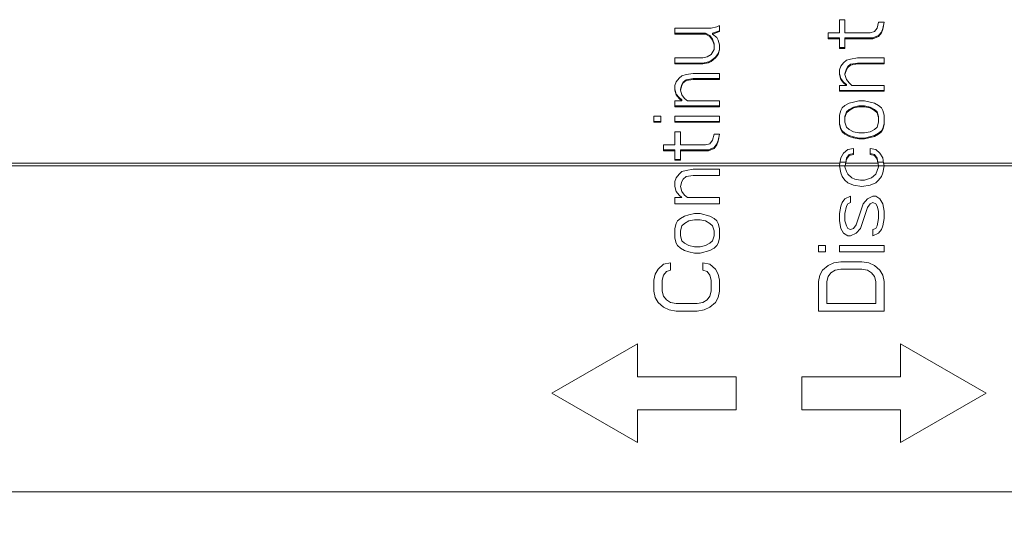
# Model space of a CAD drawing. Header units: inches. Extents: x 0 to 841, y 0 to 594.
# Tile 54 of 129: x 387 to 417, y 237 to 252. Entities that reach past the tile are written whole.
import ezdxf

# ---------------------------------------------------------------- set-up
doc = ezdxf.new("R2010")
doc.units = ezdxf.units.IN
doc.header["$LTSCALE"] = 46.255
doc.header["$MEASUREMENT"] = 0
doc.layers.get('0').update_dxf_attribs({"lineweight": 0})
doc.styles.get("Standard").update_dxf_attribs({"font": 'trium.ttf.shx'})
doc.dimstyles.new('DIMSTYLE_1', dxfattribs={"dimtxt": 2.2, "dimasz": 1, "dimexe": 0.18, "dimexo": 0.0625, "dimgap": 0.09, "dimtad": 1, "dimzin": 0, "dimdsep": 46, "dimtxsty": 'Standard', "dimblk": '_ARROW_FILLED', "dimcen": 0.09, "dimadec": 0, "dimazin": 0, "dimtp": 0.01, "dimtfac": 1, "dimtdec": 4, "dimtix": 1, "dimtmove": 0, "dimatfit": 3, "dimfxl": 1, "dimtolj": 1, "dimtzin": 0, "dimarcsym": 0})

# ---------------------------------------------------------------- blocks, each defined once
blk = doc.blocks.new('_ARROW_FILLED')
at = {"linetype": 'ByBlock'}
blk.add_hatch(color=0, dxfattribs=at).paths.add_polyline_path([(0, 0), (-1, 0.25), (-1, -0.25)], flags=0)
at = {"color": 0, "linetype": 'ByBlock'}
blk.add_lwpolyline([(0, 0), (-1, 0.25), (-1, -0.25), (-1, -0.25)], close=True, dxfattribs=at)

msp = doc.modelspace()

# ---------------------------------------------------------------- linework, layer by layer
at = {"color": 7, "linetype": 'Continuous'}
for p, q in [((407.9454, 251.9763), (407.8603, 251.9399)), ((407.9454, 251.7946), (407.9454, 251.9762)), ((411.7539, 252.158), (411.5837, 252.158)), ((411.5837, 252.158), (411.5837, 251.7583)), ((411.7539, 251.7583), (411.7539, 252.158)), ((412.7752, 252.0853), (412.7326, 251.9036)), ((412.9454, 252.0853), (412.7752, 252.0853)), ((412.9029, 251.8925), (412.9407, 252.0861)), ((412.9029, 251.8673), (412.9454, 252.0853)), ((407.6901, 251.9036), (406.5837, 251.9036)), ((406.5837, 251.9036), (406.5837, 251.7221)), ((406.5837, 251.7472), (407.5199, 251.7472)), ((406.5837, 251.722), (407.5199, 251.722)), ((407.5199, 251.7472), (407.6475, 251.6746)), ((407.5199, 251.722), (407.5199, 251.7472)), ((407.5199, 251.722), (407.6475, 251.6493)), ((407.6475, 251.6746), (407.7326, 251.5657)), ((407.6475, 251.6493), (407.6475, 251.6746)), ((407.8603, 251.9399), (407.6901, 251.9036)), ((407.7326, 251.7472), (407.9454, 251.8198)), ((407.7326, 251.722), (407.9454, 251.7946)), ((407.7326, 251.722), (407.7326, 251.7472)), ((407.8603, 251.613), (407.7326, 251.722)), ((411.5837, 251.7583), (411.2433, 251.7583)), ((411.2433, 251.7583), (411.2433, 251.5768)), ((412.5199, 251.7583), (411.7539, 251.7583)), ((412.6475, 251.7946), (412.5199, 251.7583)), ((412.605, 251.602), (412.7752, 251.6746)), ((412.7326, 251.9036), (412.6475, 251.7946)), ((412.7752, 251.6746), (412.8603, 251.7835)), ((412.7752, 251.6493), (412.8603, 251.7583)), ((412.7752, 251.6493), (412.7752, 251.6746)), ((412.8603, 251.7835), (412.9029, 251.8925)), ((412.8603, 251.7583), (412.9029, 251.8673)), ((412.8603, 251.7583), (412.8603, 251.7835)), ((412.9029, 251.8673), (412.9029, 251.8925)), ((407.6475, 251.6493), (407.7326, 251.5404)), ((407.7326, 251.5657), (407.7752, 251.4206)), ((407.7326, 251.5404), (407.7326, 251.5657)), ((407.7326, 251.5404), (407.7752, 251.3951)), ((407.7752, 251.25), (407.7752, 251.4206)), ((407.9029, 251.5404), (407.8603, 251.613)), ((407.9454, 251.3951), (407.9029, 251.5404)), ((407.9454, 251.2499), (407.9454, 251.395)), ((411.2433, 251.602), (411.5837, 251.602)), ((411.2433, 251.5767), (411.5837, 251.5767)), ((411.5837, 251.2864), (411.5837, 251.602)), ((411.7539, 251.602), (412.605, 251.602)), ((411.7539, 251.2862), (411.7539, 251.602)), ((411.7539, 251.5767), (412.605, 251.5767)), ((412.605, 251.5767), (412.7752, 251.6493)), ((412.605, 251.5767), (412.605, 251.602)), ((407.6901, 251.1047), (407.5624, 251.0322)), ((407.7752, 251.2499), (407.6901, 251.1047)), ((407.8177, 251.0216), (407.9029, 251.1304)), ((407.8177, 250.9959), (407.9029, 251.1047)), ((407.9029, 251.1047), (407.9454, 251.2499)), ((407.9029, 251.1304), (407.9359, 251.2432)), ((407.9029, 251.1047), (407.9029, 251.1304)), ((407.9359, 251.2432), (407.9454, 251.2755)), ((411.5837, 251.3117), (411.7539, 251.3117)), ((411.5837, 251.2862), (411.7539, 251.2862)), ((407.4348, 250.9959), (406.5837, 250.9959)), ((406.5837, 250.9959), (406.5837, 250.8146)), ((406.5837, 250.8403), (407.4348, 250.8403)), ((406.5837, 250.8145), (407.4348, 250.8145)), ((407.5624, 251.0322), (407.4348, 250.9959)), ((407.4348, 250.8403), (407.605, 250.8765)), ((407.4348, 250.8145), (407.605, 250.8508)), ((407.4348, 250.8145), (407.4348, 250.8403)), ((407.605, 250.8765), (407.6901, 250.9128)), ((407.605, 250.8508), (407.6901, 250.887)), ((407.605, 250.8508), (407.605, 250.8765)), ((407.6901, 250.9128), (407.8177, 251.0216)), ((407.6901, 250.887), (407.8177, 250.9959)), ((407.6901, 250.887), (407.6901, 250.9128)), ((407.8177, 250.9959), (407.8177, 251.0216)), ((411.7114, 250.8508), (411.6263, 250.742)), ((411.7965, 250.9233), (411.7114, 250.8508)), ((411.9241, 250.9596), (411.7965, 250.9233)), ((411.839, 250.7315), (411.9241, 250.804)), ((411.839, 250.7057), (411.9241, 250.7782)), ((412.1369, 250.9959), (411.9241, 250.9596)), ((411.9241, 250.804), (412.1369, 250.8403)), ((411.9241, 250.7782), (412.1369, 250.8145)), ((411.9241, 250.7782), (411.9241, 250.804)), ((412.9454, 250.9959), (412.1369, 250.9959)), ((412.1369, 250.8403), (412.9454, 250.8403)), ((412.1369, 250.8145), (412.1369, 250.8403)), ((412.1369, 250.8145), (412.9454, 250.8145)), ((412.9454, 250.8145), (412.9454, 250.9958)), ((406.9241, 250.4881), (406.7965, 250.4519)), ((407.1369, 250.5244), (406.9241, 250.4881)), ((407.9454, 250.5244), (407.1369, 250.5244)), ((407.9454, 250.3431), (407.9454, 250.5243)), ((411.6263, 250.742), (411.5837, 250.6331)), ((411.5837, 250.6331), (411.5837, 250.4882)), ((411.5837, 250.5141), (411.5932, 250.4819)), ((411.5837, 250.4881), (411.6263, 250.3431)), ((411.5932, 250.4819), (411.6263, 250.3691)), ((411.7539, 250.5141), (411.7965, 250.659)), ((411.7539, 250.4881), (411.7965, 250.6331)), ((411.7539, 250.4881), (411.7539, 250.5141)), ((411.7965, 250.3431), (411.7539, 250.4881)), ((411.7965, 250.659), (411.839, 250.7315)), ((411.7965, 250.6331), (411.839, 250.7057)), ((411.7965, 250.6331), (411.7965, 250.659)), ((411.839, 250.7057), (411.839, 250.7315)), ((406.6263, 250.2706), (406.5837, 250.1619)), ((406.7114, 250.3794), (406.6263, 250.2706)), ((406.7965, 250.4519), (406.7114, 250.3794)), ((406.7539, 250.0432), (406.7965, 250.188)), ((406.7965, 250.188), (406.839, 250.2605)), ((406.7965, 250.1619), (406.839, 250.2344)), ((406.7965, 250.1619), (406.7965, 250.188)), ((406.839, 250.2605), (406.9241, 250.3329)), ((406.839, 250.2344), (406.9241, 250.3069)), ((406.839, 250.2344), (406.839, 250.2605)), ((406.9241, 250.3329), (407.1369, 250.3691)), ((406.9241, 250.3069), (407.1369, 250.3431)), ((406.9241, 250.3069), (406.9241, 250.3329)), ((407.1369, 250.3691), (407.9454, 250.3691)), ((407.1369, 250.3431), (407.1369, 250.3691)), ((407.1369, 250.3431), (407.9454, 250.3431)), ((411.6263, 250.3691), (411.7114, 250.2605)), ((411.6263, 250.3431), (411.6263, 250.3691)), ((411.6263, 250.3431), (411.7114, 250.2344)), ((411.7114, 250.2605), (411.7965, 250.188)), ((411.7114, 250.2344), (411.7114, 250.2605)), ((411.7114, 250.2344), (411.7965, 250.1619)), ((411.8816, 250.2344), (411.7965, 250.3431)), ((411.7965, 250.1619), (411.7965, 250.188)), ((411.9667, 250.1619), (411.8816, 250.2344)), ((406.5837, 250.1619), (406.5837, 250.017)), ((406.5837, 250.0432), (406.5932, 250.011)), ((406.5837, 250.017), (406.6263, 249.8721)), ((406.5932, 250.011), (406.6263, 249.8983)), ((406.6263, 249.8983), (406.7114, 249.7898)), ((406.6263, 249.8721), (406.6263, 249.8983)), ((406.7539, 250.017), (406.7965, 250.1619)), ((406.7539, 250.017), (406.7539, 250.0432)), ((406.7965, 249.8721), (406.7539, 250.017)), ((411.7965, 250.1619), (411.5837, 250.1619)), ((411.5837, 250.1619), (411.5837, 249.9808)), ((411.5837, 250.007), (412.9454, 250.007)), ((411.5837, 249.9807), (412.9454, 249.9807)), ((412.9454, 250.1619), (411.9667, 250.1619)), ((412.9454, 249.9807), (412.9454, 250.1618)), ((406.7965, 249.691), (406.5837, 249.691)), ((406.5837, 249.691), (406.5837, 249.51)), ((406.6263, 249.8721), (406.7114, 249.7634)), ((406.7114, 249.7898), (406.7965, 249.7174)), ((406.7114, 249.7634), (406.7114, 249.7898)), ((406.7114, 249.7634), (406.7965, 249.691)), ((406.8816, 249.7634), (406.7965, 249.8721)), ((406.7965, 249.691), (406.7965, 249.7174)), ((406.9667, 249.691), (406.8816, 249.7634)), ((407.9454, 249.691), (406.9667, 249.691)), ((407.9454, 249.5099), (407.9454, 249.6909)), ((411.8816, 249.6186), (411.7539, 249.5461)), ((412.0092, 249.6548), (411.8816, 249.6186)), ((412.1794, 249.691), (412.0092, 249.6548)), ((412.3497, 249.691), (412.1794, 249.691)), ((412.6475, 249.6186), (412.3497, 249.691)), ((412.7752, 249.5461), (412.6475, 249.6186)), ((406.5837, 249.5364), (407.9454, 249.5364)), ((406.5837, 249.5099), (407.9454, 249.5099)), ((411.6263, 249.4014), (411.5837, 249.2566)), ((411.6688, 249.4737), (411.6263, 249.4014)), ((411.7539, 249.5461), (411.6688, 249.4737)), ((411.7539, 249.2109), (411.7965, 249.3556)), ((411.7539, 249.1842), (411.7965, 249.329)), ((411.7965, 249.3556), (411.8816, 249.4279)), ((411.7965, 249.329), (411.8816, 249.4014)), ((411.7965, 249.329), (411.7965, 249.3556)), ((411.8816, 249.4279), (412.0092, 249.5003)), ((411.8816, 249.4014), (412.0092, 249.4737)), ((411.8816, 249.4014), (411.8816, 249.4279)), ((412.0092, 249.5003), (412.1794, 249.5364)), ((412.0092, 249.4737), (412.1794, 249.5099)), ((412.0092, 249.4737), (412.0092, 249.5003)), ((412.1794, 249.5364), (412.3497, 249.5364)), ((412.1794, 249.5099), (412.1794, 249.5364)), ((412.1794, 249.5099), (412.3497, 249.5099)), ((412.3497, 249.5364), (412.5199, 249.5003)), ((412.3497, 249.5099), (412.3497, 249.5364)), ((412.3497, 249.5099), (412.5199, 249.4737)), ((412.5199, 249.5003), (412.6475, 249.4279)), ((412.5199, 249.4737), (412.5199, 249.5003)), ((412.5199, 249.4737), (412.6475, 249.4014)), ((412.6475, 249.4279), (412.7326, 249.3556)), ((412.6475, 249.4014), (412.6475, 249.4279)), ((412.6475, 249.4014), (412.7326, 249.329)), ((412.7326, 249.3556), (412.7752, 249.2109)), ((412.7326, 249.329), (412.7326, 249.3556)), ((412.7326, 249.329), (412.7752, 249.1842)), ((412.8603, 249.4737), (412.7752, 249.5461)), ((412.9029, 249.4014), (412.8603, 249.4737)), ((412.9454, 249.2566), (412.9029, 249.4014)), ((406.1582, 249.2204), (405.9454, 249.2204)), ((405.9454, 249.2204), (405.9454, 249.0396)), ((405.9454, 249.0663), (406.1582, 249.0663)), ((405.9454, 249.0395), (406.1582, 249.0395)), ((406.1582, 249.0395), (406.1582, 249.2203)), ((407.9454, 249.2204), (406.5837, 249.2204)), ((406.5837, 249.2204), (406.5837, 249.0396)), ((406.5837, 249.0663), (407.9454, 249.0663)), ((406.5837, 249.0395), (407.9454, 249.0395)), ((407.9454, 249.0395), (407.9454, 249.2203)), ((411.5837, 249.2566), (411.5837, 248.9673)), ((411.5837, 248.9939), (411.5932, 248.9618)), ((411.7539, 249.0395), (411.7539, 249.2109)), ((411.7965, 248.8948), (411.7539, 249.0395)), ((412.7752, 249.0395), (412.7326, 248.8948)), ((412.7752, 249.0396), (412.7752, 249.2109)), ((412.9359, 248.9618), (412.9454, 248.9939)), ((412.9454, 248.9672), (412.9454, 249.2564)), ((406.7539, 248.7502), (406.5837, 248.7502)), ((406.5837, 248.7502), (406.5837, 248.3526)), ((406.7539, 248.3526), (406.7539, 248.7502)), ((407.7752, 248.6779), (407.7326, 248.4971)), ((407.9454, 248.6779), (407.7752, 248.6779)), ((407.9029, 248.461), (407.9454, 248.6779)), ((407.9029, 248.488), (407.9401, 248.6779)), ((411.5837, 248.9672), (411.6263, 248.8225)), ((411.5932, 248.9618), (411.6263, 248.8494)), ((411.6263, 248.8494), (411.6688, 248.7771)), ((411.6263, 248.8225), (411.6263, 248.8494)), ((411.6263, 248.8225), (411.6688, 248.7502)), ((411.6688, 248.7771), (411.7539, 248.7048)), ((411.6688, 248.7502), (411.6688, 248.7771)), ((411.6688, 248.7502), (411.7539, 248.6779)), ((411.7539, 248.7048), (411.8816, 248.6326)), ((411.7539, 248.6779), (411.7539, 248.7048)), ((411.7539, 248.6779), (411.8816, 248.6056)), ((411.8816, 248.8225), (411.7965, 248.8948)), ((412.0092, 248.7502), (411.8816, 248.8225)), ((412.1794, 248.714), (412.0092, 248.7502)), ((412.3497, 248.714), (412.1794, 248.714)), ((412.5199, 248.7502), (412.3497, 248.714)), ((412.6475, 248.8225), (412.5199, 248.7502)), ((412.7326, 248.8948), (412.6475, 248.8225)), ((412.6475, 248.6326), (412.7752, 248.7048)), ((412.6475, 248.6056), (412.7752, 248.6779)), ((412.7752, 248.7048), (412.8603, 248.7771)), ((412.7752, 248.6779), (412.8603, 248.7502)), ((412.7752, 248.6779), (412.7752, 248.7048)), ((412.8603, 248.7771), (412.9029, 248.8494)), ((412.8603, 248.7502), (412.9029, 248.8225)), ((412.8603, 248.7502), (412.8603, 248.7771)), ((412.9029, 248.8225), (412.9454, 248.9672)), ((412.9029, 248.8494), (412.9359, 248.9618)), ((412.9029, 248.8225), (412.9029, 248.8494)), ((407.6475, 248.3887), (407.5199, 248.3526)), ((407.7326, 248.4971), (407.6475, 248.3887)), ((407.7752, 248.2714), (407.8603, 248.3797)), ((407.8603, 248.3797), (407.9029, 248.488)), ((407.8603, 248.3526), (407.9029, 248.461)), ((407.8603, 248.3526), (407.8603, 248.3797)), ((407.9029, 248.461), (407.9029, 248.488)), ((411.8816, 248.6326), (412.0092, 248.5964)), ((411.8816, 248.6056), (411.8816, 248.6326)), ((411.8816, 248.6056), (412.0092, 248.5694)), ((412.0092, 248.5964), (412.1794, 248.5603)), ((412.0092, 248.5694), (412.0092, 248.5964)), ((412.0092, 248.5694), (412.1794, 248.5333)), ((412.1794, 248.5603), (412.3497, 248.5603)), ((412.1794, 248.5333), (412.1794, 248.5603)), ((412.1794, 248.5333), (412.3497, 248.5333)), ((412.3497, 248.5603), (412.6475, 248.6326)), ((412.3497, 248.5333), (412.6475, 248.6056)), ((412.3497, 248.5333), (412.3497, 248.5603)), ((412.6475, 248.6056), (412.6475, 248.6326)), ((406.5837, 248.3526), (406.2433, 248.3526)), ((406.2433, 248.3526), (406.2433, 248.172)), ((406.2433, 248.1991), (406.5837, 248.1991)), ((406.2433, 248.1719), (406.5837, 248.1719)), ((406.5837, 247.8832), (406.5837, 248.1991)), ((407.5199, 248.3526), (406.7539, 248.3526)), ((406.7539, 248.1991), (407.605, 248.1991)), ((406.7539, 247.883), (406.7539, 248.1991)), ((406.7539, 248.1719), (407.605, 248.1719)), ((407.605, 248.1991), (407.7752, 248.2714)), ((407.605, 248.1719), (407.7752, 248.2442)), ((407.605, 248.1719), (407.605, 248.1991)), ((407.7752, 248.2442), (407.8603, 248.3526)), ((407.7752, 248.2442), (407.7752, 248.2714)), ((411.7114, 248.0997), (411.6263, 247.9552)), ((411.839, 248.208), (411.7114, 248.0997)), ((412.0092, 248.2442), (411.839, 248.208)), ((411.8816, 248.0547), (412.0092, 248.0908)), ((412.0092, 248.0636), (412.0092, 248.2441)), ((412.6901, 248.208), (412.5199, 248.2442)), ((412.5199, 248.2442), (412.5199, 248.0637)), ((412.5199, 248.0908), (412.6475, 248.0547)), ((412.8177, 248.0997), (412.6901, 248.208)), ((412.9029, 247.9552), (412.8177, 248.0997)), ((406.5837, 247.9104), (406.7539, 247.9104)), ((406.5837, 247.883), (406.7539, 247.883)), ((411.6001, 247.7996), (411.5837, 247.7242)), ((411.6001, 247.7996), (411.6263, 247.9552)), ((411.7585, 247.7174), (411.7764, 247.8271)), ((411.7585, 247.7174), (411.7764, 247.7996)), ((411.7764, 247.8271), (411.7965, 247.9465)), ((411.7764, 247.7996), (411.7965, 247.9191)), ((411.7764, 247.8271), (411.7764, 247.7996)), ((411.7965, 247.9465), (411.8816, 248.0547)), ((411.7965, 247.9191), (411.8816, 248.0274)), ((411.7965, 247.9191), (411.7965, 247.9465)), ((411.8816, 248.0274), (412.0092, 248.0636)), ((411.8816, 248.0274), (411.8816, 248.0547)), ((412.5199, 248.0636), (412.6475, 248.0274)), ((412.6475, 248.0547), (412.7326, 247.9465)), ((412.6475, 248.0274), (412.6475, 248.0547)), ((412.6475, 248.0274), (412.7326, 247.9191)), ((412.7326, 247.9465), (412.7528, 247.8271)), ((412.7326, 247.9191), (412.7326, 247.9465)), ((412.7528, 247.7996), (412.7326, 247.9191)), ((412.7528, 247.8271), (412.7528, 247.7996)), ((412.7528, 247.8271), (412.7706, 247.7174)), ((412.7706, 247.7174), (412.7528, 247.7996)), ((412.929, 247.7996), (412.9029, 247.9552)), ((412.929, 247.7996), (412.9454, 247.7242)), ((406.7965, 247.5388), (406.7114, 247.4638)), ((406.9241, 247.5763), (406.7965, 247.5388)), ((407.1369, 247.6138), (406.9241, 247.5763)), ((407.9454, 247.6138), (407.1369, 247.6138)), ((407.9454, 247.4263), (407.9454, 247.6138)), ((411.5854, 247.7174), (411.5837, 247.7242)), ((411.5854, 247.7174), (411.6263, 247.5013)), ((411.6263, 247.5013), (411.6688, 247.3888)), ((411.7585, 247.7174), (411.7539, 247.6888)), ((411.7965, 247.5388), (411.7539, 247.6888)), ((411.839, 247.4638), (411.7965, 247.5388)), ((412.7752, 247.6888), (412.6901, 247.4638)), ((412.7706, 247.7174), (412.7752, 247.6888)), ((412.8603, 247.3888), (412.9029, 247.5013)), ((412.9437, 247.7174), (412.9029, 247.5013)), ((412.9437, 247.7174), (412.9454, 247.7242)), ((406.6263, 247.3513), (406.5837, 247.2388)), ((406.5837, 247.2388), (406.5837, 247.0888)), ((406.7114, 247.4638), (406.6263, 247.3513)), ((406.7539, 247.0888), (406.7965, 247.2388)), ((406.7965, 247.2388), (406.839, 247.3138)), ((406.839, 247.3138), (406.9241, 247.3888)), ((406.9241, 247.3888), (407.1369, 247.4263)), ((407.1369, 247.4263), (407.9454, 247.4263)), ((411.6688, 247.3888), (411.7539, 247.2763)), ((411.7539, 247.2763), (411.839, 247.2013)), ((411.9667, 247.3513), (411.839, 247.4638)), ((411.839, 247.2013), (412.0092, 247.1263)), ((412.0518, 247.3138), (411.9667, 247.3513)), ((412.222, 247.2763), (412.0518, 247.3138)), ((412.3497, 247.2763), (412.222, 247.2763)), ((412.5624, 247.3513), (412.3497, 247.2763)), ((412.5199, 247.1263), (412.6901, 247.2013)), ((412.6901, 247.4638), (412.5624, 247.3513)), ((412.6901, 247.2013), (412.7752, 247.2763)), ((412.7752, 247.2763), (412.8603, 247.3888)), ((406.5837, 247.0888), (406.6263, 246.9388)), ((406.6263, 246.9388), (406.7114, 246.8263)), ((406.7965, 246.9388), (406.7539, 247.0888)), ((406.8816, 246.8263), (406.7965, 246.9388)), ((412.0092, 247.1263), (412.2646, 247.0888)), ((412.2646, 247.0888), (412.5199, 247.1263)), ((406.7965, 246.7513), (406.5837, 246.7513)), ((406.5837, 246.7513), (406.5837, 246.5638)), ((406.7114, 246.8263), (406.7965, 246.7513)), ((406.9667, 246.7513), (406.8816, 246.8263)), ((407.9454, 246.7513), (406.9667, 246.7513)), ((407.9454, 246.5638), (407.9454, 246.7513)), ((411.6688, 246.6013), (411.6263, 246.4888)), ((411.7539, 246.7138), (411.6688, 246.6013)), ((411.9241, 246.7888), (411.7539, 246.7138)), ((411.839, 246.5638), (411.9241, 246.6013)), ((411.9241, 246.6013), (411.9241, 246.7888)), ((412.4348, 246.7138), (412.3071, 246.5638)), ((412.605, 246.7888), (412.4348, 246.7138)), ((412.5199, 246.5638), (412.605, 246.6013)), ((412.6901, 246.7888), (412.605, 246.7888)), ((412.605, 246.6013), (412.6901, 246.5638)), ((412.8177, 246.7138), (412.6901, 246.7888)), ((412.9029, 246.5638), (412.8177, 246.7138)), ((406.5837, 246.5638), (407.9454, 246.5638)), ((411.6263, 246.4888), (411.5837, 246.2638)), ((411.7539, 246.2638), (411.7965, 246.4888)), ((411.7965, 246.4888), (411.839, 246.5638)), ((412.3071, 246.5638), (412.0943, 245.9263)), ((412.222, 245.8138), (412.4348, 246.4513)), ((412.4348, 246.4513), (412.5199, 246.5638)), ((412.6901, 246.5638), (412.7326, 246.4888)), ((412.7326, 246.4888), (412.7752, 246.3388)), ((412.7752, 246.3388), (412.7752, 246.1138)), ((412.9454, 246.3388), (412.9029, 246.5638)), ((412.9454, 246.1138), (412.9454, 246.3388)), ((406.6688, 246.0388), (406.6263, 245.9638)), ((406.7539, 246.1138), (406.6688, 246.0388)), ((406.8816, 246.1888), (406.7539, 246.1138)), ((407.0092, 246.2263), (406.8816, 246.1888)), ((406.8816, 245.9638), (407.0092, 246.0388)), ((407.1794, 246.2638), (407.0092, 246.2263)), ((407.0092, 246.0388), (407.1794, 246.0763)), ((407.3497, 246.2638), (407.1794, 246.2638)), ((407.1794, 246.0763), (407.3497, 246.0763)), ((407.6475, 246.1888), (407.3497, 246.2638)), ((407.3497, 246.0763), (407.5199, 246.0388)), ((407.5199, 246.0388), (407.6475, 245.9638)), ((407.7752, 246.1138), (407.6475, 246.1888)), ((407.8603, 246.0388), (407.7752, 246.1138)), ((407.9029, 245.9638), (407.8603, 246.0388)), ((411.5837, 246.2638), (411.5837, 246.0388)), ((411.5837, 246.0388), (411.6263, 245.8138)), ((411.7539, 246.0388), (411.7539, 246.2638)), ((411.7965, 245.8888), (411.7539, 246.0388)), ((412.7752, 246.1138), (412.7326, 245.8888)), ((412.9029, 245.8888), (412.9454, 246.1138)), ((406.6263, 245.9638), (406.5837, 245.8138)), ((406.5837, 245.8138), (406.5837, 245.5138)), ((406.7539, 245.7388), (406.7965, 245.8888)), ((406.7539, 245.5888), (406.7539, 245.7388)), ((406.7965, 245.8888), (406.8816, 245.9638)), ((407.6475, 245.9638), (407.7326, 245.8888)), ((407.7326, 245.8888), (407.7752, 245.7388)), ((407.7752, 245.7388), (407.7752, 245.5888)), ((407.9454, 245.8138), (407.9029, 245.9638)), ((407.9454, 245.5138), (407.9454, 245.8138)), ((411.6263, 245.8138), (411.7114, 245.6638)), ((411.839, 245.8138), (411.7965, 245.8888)), ((411.9241, 245.7763), (411.839, 245.8138)), ((412.0092, 245.8138), (411.9241, 245.7763)), ((412.0943, 245.9263), (412.0092, 245.8138)), ((412.0943, 245.6638), (412.222, 245.8138)), ((412.6901, 245.8138), (412.605, 245.7763)), ((412.605, 245.7763), (412.605, 245.5888)), ((412.7326, 245.8888), (412.6901, 245.8138)), ((412.7752, 245.6638), (412.8603, 245.7763)), ((412.8603, 245.7763), (412.9029, 245.8888)), ((406.5837, 245.5138), (406.6263, 245.3638)), ((406.7965, 245.4388), (406.7539, 245.5888)), ((406.8816, 245.3638), (406.7965, 245.4388)), ((407.7326, 245.4388), (407.6475, 245.3638)), ((407.7752, 245.5888), (407.7326, 245.4388)), ((407.9029, 245.3638), (407.9454, 245.5138)), ((411.7114, 245.6638), (411.839, 245.5888)), ((411.839, 245.5888), (411.9241, 245.5888)), ((411.9241, 245.5888), (412.0943, 245.6638)), ((412.605, 245.5888), (412.7752, 245.6638)), ((406.6263, 245.3638), (406.6688, 245.2888)), ((406.6688, 245.2888), (406.7539, 245.2138)), ((406.7539, 245.2138), (406.8816, 245.1388)), ((407.0092, 245.2888), (406.8816, 245.3638)), ((406.8816, 245.1388), (407.0092, 245.1013)), ((407.1794, 245.2513), (407.0092, 245.2888)), ((407.0092, 245.1013), (407.1794, 245.0638)), ((407.3497, 245.2513), (407.1794, 245.2513)), ((407.5199, 245.2888), (407.3497, 245.2513)), ((407.3497, 245.0638), (407.6475, 245.1388)), ((407.6475, 245.3638), (407.5199, 245.2888)), ((407.6475, 245.1388), (407.7752, 245.2138)), ((407.7752, 245.2138), (407.8603, 245.2888)), ((407.8603, 245.2888), (407.9029, 245.3638)), ((411.1582, 245.2888), (410.9454, 245.2888)), ((410.9454, 245.2888), (410.9454, 245.1013)), ((410.9454, 245.1013), (411.1582, 245.1013)), ((411.1582, 245.1013), (411.1582, 245.2888)), ((412.9454, 245.2888), (411.5837, 245.2888)), ((411.5837, 245.2888), (411.5837, 245.1013)), ((411.5837, 245.1013), (412.9454, 245.1013)), ((412.9454, 245.1013), (412.9454, 245.2888)), ((407.1794, 245.0638), (407.3497, 245.0638)), ((411.6263, 244.8013), (411.4135, 244.7638)), ((412.2646, 244.8013), (411.6263, 244.8013)), ((412.4773, 244.7638), (412.2646, 244.8013)), ((406.0731, 244.5763), (405.988, 244.4263)), ((406.2433, 244.7263), (406.0731, 244.5763)), ((406.456, 244.7638), (406.2433, 244.7263)), ((406.2433, 244.3888), (406.3284, 244.5013)), ((406.3284, 244.5013), (406.456, 244.5388)), ((406.456, 244.5388), (406.456, 244.7638)), ((407.6475, 244.7263), (407.4348, 244.7638)), ((407.4348, 244.7638), (407.4348, 244.5388)), ((407.4348, 244.5388), (407.5624, 244.5013)), ((407.5624, 244.5013), (407.6475, 244.3888)), ((407.8177, 244.5763), (407.6475, 244.7263)), ((407.9029, 244.4263), (407.8177, 244.5763)), ((411.0731, 244.5388), (410.988, 244.3888)), ((411.2433, 244.6888), (411.0731, 244.5388)), ((411.4135, 244.7638), (411.2433, 244.6888)), ((411.3284, 244.4638), (411.456, 244.5388)), ((411.456, 244.5388), (411.6263, 244.5763)), ((411.6263, 244.5763), (412.2646, 244.5763)), ((412.2646, 244.5763), (412.4348, 244.5388)), ((412.4348, 244.5388), (412.5624, 244.4638)), ((412.6475, 244.6888), (412.4773, 244.7638)), ((412.8177, 244.5388), (412.6475, 244.6888)), ((412.9029, 244.3888), (412.8177, 244.5388)), ((405.988, 244.4263), (405.9454, 244.2388)), ((405.9454, 244.2388), (405.9454, 243.9013)), ((406.2007, 244.2388), (406.2433, 244.3888)), ((406.2007, 243.9013), (406.2007, 244.2388)), ((407.6475, 244.3888), (407.6901, 244.2388)), ((407.6901, 244.2388), (407.6901, 243.9013)), ((407.9454, 244.2388), (407.9029, 244.4263)), ((407.9454, 243.9013), (407.9454, 244.2388)), ((410.988, 244.3888), (410.9454, 244.2013)), ((410.9454, 244.2013), (410.9454, 243.3013)), ((411.2007, 244.2013), (411.2433, 244.3513)), ((411.2007, 243.5263), (411.2007, 244.2013)), ((411.2433, 244.3513), (411.3284, 244.4638)), ((412.5624, 244.4638), (412.6475, 244.3513)), ((412.6475, 244.3513), (412.6901, 244.2013)), ((412.6901, 244.2013), (412.6901, 243.5263)), ((412.9454, 244.2013), (412.9029, 244.3888)), ((412.9454, 243.3013), (412.9454, 244.2013)), ((405.9454, 243.9013), (405.988, 243.7138)), ((406.2433, 243.7513), (406.2007, 243.9013)), ((407.6901, 243.9013), (407.6475, 243.7513)), ((407.9029, 243.7138), (407.9454, 243.9013)), ((405.988, 243.7138), (406.0731, 243.5638)), ((406.3284, 243.6388), (406.2433, 243.7513)), ((406.456, 243.5638), (406.3284, 243.6388)), ((407.5624, 243.6388), (407.4348, 243.5638)), ((407.6475, 243.7513), (407.5624, 243.6388)), ((407.8177, 243.5638), (407.9029, 243.7138)), ((406.0731, 243.5638), (406.2433, 243.4138)), ((406.2433, 243.4138), (406.4135, 243.3388)), ((406.4135, 243.3388), (406.6263, 243.3013)), ((406.6263, 243.5263), (406.456, 243.5638)), ((407.2646, 243.5263), (406.6263, 243.5263)), ((406.6263, 243.3013), (407.2646, 243.3013)), ((407.4348, 243.5638), (407.2646, 243.5263)), ((407.2646, 243.3013), (407.4773, 243.3388)), ((407.4773, 243.3388), (407.6475, 243.4138)), ((407.6475, 243.4138), (407.8177, 243.5638)), ((410.9454, 243.3013), (412.9454, 243.3013)), ((412.6901, 243.5263), (411.2007, 243.5263)), ((405.4454, 242.3013), (402.8473, 240.8013)), ((405.4454, 241.3013), (405.4454, 242.3013)), ((416.0435, 240.8013), (413.4454, 242.3013)), ((413.4454, 242.3013), (413.4454, 241.3013)), ((408.4454, 241.3013), (405.4454, 241.3013)), ((408.4454, 240.3013), (408.4454, 241.3013)), ((413.4454, 241.3013), (410.4454, 241.3013)), ((410.4454, 241.3013), (410.4454, 240.3013)), ((402.8473, 240.8013), (405.4454, 239.3013)), ((413.4454, 239.3013), (416.0435, 240.8013)), ((405.4454, 240.3013), (408.4454, 240.3013)), ((405.4454, 239.3013), (405.4454, 240.3013)), ((410.4454, 240.3013), (413.4454, 240.3013)), ((413.4454, 240.3013), (413.4454, 239.3013)), ((467.4454, 237.8013), (383.4454, 237.8013))]:
    msp.add_line(p, q, dxfattribs=at)
at = {"color": 9, "linetype": 'Continuous'}
for p, q in [((411.6001, 247.7996), (383.4454, 247.7996)), ((411.7764, 247.8271), (411.6047, 247.8271)), ((412.7528, 247.7996), (411.7764, 247.7996)), ((412.9244, 247.8271), (412.7528, 247.8271)), ((426.8127, 247.7996), (412.929, 247.7996)), ((467.4454, 247.7174), (383.4454, 247.7174))]:
    msp.add_line(p, q, dxfattribs=at)

# ---------------------------------------------------------------- dimensions: what is measured, and where the dimension line sits
at = {"color": 2, "linetype": 'Continuous'}
msp.add_linear_dim(base=(506.9454, 199.7663), p1=(331.9454, 247.8314), p2=(506.9454, 247.8314), location=(416.9154, 201.4163), dimstyle='DIMSTYLE_1', override={"dimblk": '_ARROW_FILLED'}, dxfattribs=at).render()

doc.saveas('drawing.dxf')
